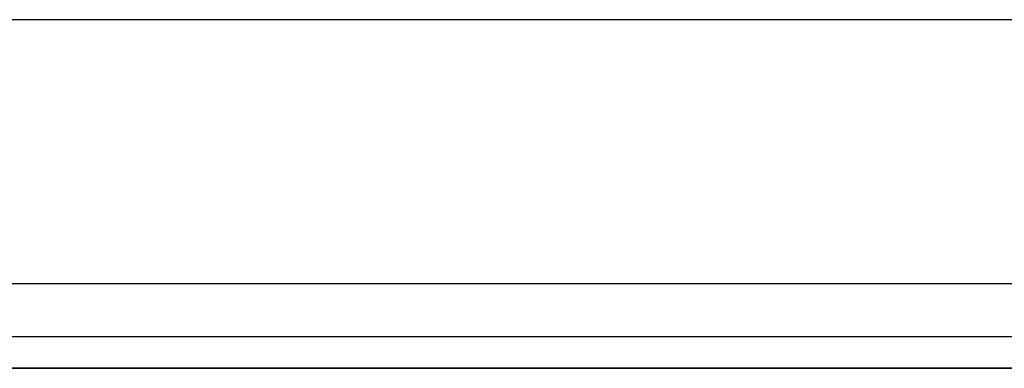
# Model space of a CAD drawing. Extents: x -4.4 to 4.4, y -6.1 to 5.8.
# Tile 99 of 157: x -2.755 to -0.425, y 4.925 to 5.75. Entities that reach past the tile are written whole.
import ezdxf

# ---------------------------------------------------------------- set-up
doc = ezdxf.new("R2010")
doc.units = 0
doc.layers.get('0').update_dxf_attribs({"linetype": 'CONTINUOUS'})

# ---------------------------------------------------------------- blocks, each defined once
blk = doc.blocks.new('*U1')
for p, q in [((3, 5.75), (-3, 5.75)), ((4.25, 5.125, 5.125), (-4.25, 5.125, 5.125)), ((-4.25, 5, 5.25), (4.25, 5, 5.25)), ((-4.25, 5, 5.25), (4.25, 5, 5.25)), ((-3.5, 5), (3.5, 5)), ((4.175, 4.925, 0.075), (-4.175, 4.925, 0.075))]:
    blk.add_line(p, q)
at = {"extrusion": (0, 1, 0)}
for p, q in [((3, 5.75, -0.075), (-3, 5.75, -0.075)), ((3, 5.75), (-3, 5.75)), ((4.25, 5.125, 4.69), (-4.25, 5.125, 4.69)), ((4.25, 5.125, 5.125), (-4.25, 5.125, 5.125)), ((-4.125, 5, 4.69), (4.125, 5, 4.69)), ((-3.5, 5), (3.5, 5))]:
    blk.add_line(p, q, dxfattribs=at)
at = {"extrusion": (0, 0, -1)}
for p, q in [((3, 5.75, -0.075), (-3, 5.75, -0.075)), ((4.25, 5.125, 4.69), (-4.25, 5.125, 4.69)), ((-4.125, 5, 4.69), (4.125, 5, 4.69)), ((-4.175, 4.925, 4.69), (4.175, 4.925, 4.69))]:
    blk.add_line(p, q, dxfattribs=at)
at = {"extrusion": (0, -1, 0)}
for p, q in [((4.175, 4.925, 0.075), (-4.175, 4.925, 0.075)), ((-4.175, 4.925, 4.69), (4.175, 4.925, 4.69))]:
    blk.add_line(p, q, dxfattribs=at)

msp = doc.modelspace()

# ---------------------------------------------------------------- block references
msp.add_blockref('*U1', (0, 0))

doc.saveas('drawing.dxf')
